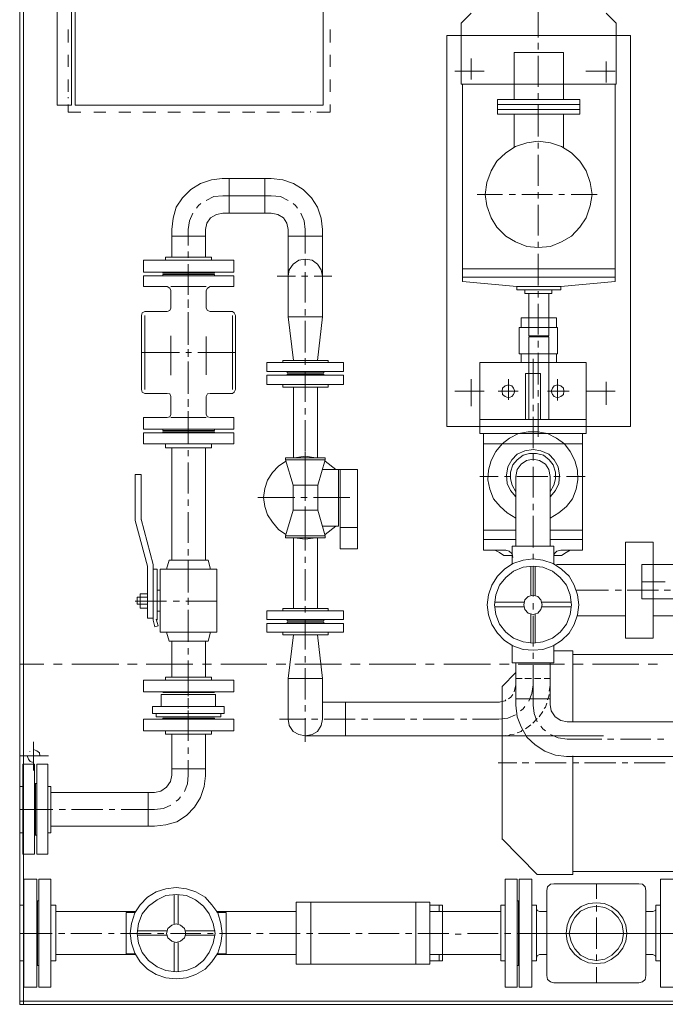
# Model space of a CAD drawing. Header units: inches. Extents: x 0 to 1564127, y -23460 to 23144100.
# Tile 63 of 215: x 252779 to 252893, y 193296 to 193469. Entities that reach past the tile are written whole.
import ezdxf

# ---------------------------------------------------------------- set-up
doc = ezdxf.new("R2010")
doc.units = ezdxf.units.IN
doc.header["$LTSCALE"] = 1800
doc.header["$MEASUREMENT"] = 0
doc.linetypes.add('HIDDEN', pattern=[0.375, 0.25, -0.125])
doc.layers.add('EQUIP', color=8, linetype='HIDDEN', lineweight=9)

msp = doc.modelspace()

# ---------------------------------------------------------------- linework, layer by layer
at = {"layer": 'EQUIP', "color": 8}
for points in [[(252778.66, 193583.1), (252778.66, 193295.6)], [(252779.32, 193583.1), (252779.32, 193295.6)], [(252788.44, 193579.25), (252788.44, 193454.3)], [(252832.23, 193454.3), (252832.23, 193579.25)], [(252785.29, 193502.47), (252785.29, 193454.3)], [(252787.78, 193502.47), (252787.78, 193454.3)], [(252870.2, 193472.2), (252870.2, 193466.23)], [(252858.36, 193470.51), (252856.57, 193468.73)], [(252882.19, 193470.51), (252883.97, 193468.73)], [(252787.21, 193467.6), (252787.21, 193465.34)], [(252833.45, 193465.34), (252833.45, 193467.6)], [(252856.57, 193468.73), (252856.57, 193458.01)], [(252883.97, 193468.73), (252883.97, 193458.01)], [(252854.08, 193466.56), (252854.08, 193397.58)], [(252886.46, 193466.56), (252854.08, 193466.56)], [(252886.46, 193466.56), (252886.46, 193397.58)], [(252870.2, 193465.25), (252870.2, 193464.12)], [(252787.21, 193463.18), (252787.21, 193461.07)], [(252833.45, 193461.07), (252833.45, 193463.18)], [(252858.36, 193462.52), (252858.36, 193458.81)], [(252865.93, 193463.56), (252865.93, 193455.29)], [(252874.62, 193463.56), (252865.93, 193463.56)], [(252870.2, 193462.99), (252870.2, 193457.54)], [(252874.62, 193463.56), (252874.62, 193455.29)], [(252882.19, 193461.96), (252882.19, 193458.25)], [(252860.62, 193460.27), (252855.45, 193460.27)], [(252883.74, 193460.27), (252878.57, 193460.27)], [(252787.21, 193458.81), (252787.21, 193456.65)], [(252833.45, 193456.65), (252833.45, 193458.81)], [(252883.97, 193458.01), (252856.57, 193458.01)], [(252856.81, 193458.01), (252856.81, 193423.14)], [(252883.74, 193458.01), (252883.74, 193423.14)], [(252787.21, 193455.52), (252787.21, 193455.66)], [(252877.53, 193455.29), (252863.01, 193455.29)], [(252863.01, 193452.7), (252863.01, 193455.29)], [(252870.2, 193456.41), (252870.2, 193455.29)], [(252877.53, 193452.7), (252877.53, 193455.29)], [(252785.29, 193454.3), (252787.78, 193454.3)], [(252787.21, 193454.39), (252787.21, 193453.03)], [(252788.44, 193454.3), (252832.23, 193454.3)], [(252833.45, 193453.03), (252833.45, 193454.39)], [(252877.53, 193454.39), (252863.01, 193454.39)], [(252877.53, 193453.5), (252863.01, 193453.5)], [(252870.2, 193454.3), (252870.2, 193448.75)], [(252787.21, 193453.03), (252789.47, 193453.03)], [(252791.73, 193453.03), (252793.89, 193453.03)], [(252796.14, 193453.03), (252798.26, 193453.03)], [(252800.42, 193453.03), (252802.67, 193453.03)], [(252804.79, 193453.03), (252807.04, 193453.03)], [(252809.21, 193453.03), (252811.37, 193453.03)], [(252813.62, 193453.03), (252815.74, 193453.03)], [(252817.99, 193453.03), (252820.16, 193453.03)], [(252822.27, 193453.03), (252824.53, 193453.03)], [(252826.69, 193453.03), (252828.85, 193453.03)], [(252829.98, 193453.03), (252829.98, 193453.17)], [(252831.1, 193453.03), (252833.45, 193453.03)], [(252877.53, 193452.7), (252863.01, 193452.7)], [(252865.93, 193452.7), (252865.93, 193446.83)], [(252874.62, 193452.7), (252874.62, 193446.83)], [(252879.7, 193438.51), (252879.37, 193440.62), (252878.66, 193442.69), (252877.53, 193444.38), (252876.08, 193445.84), (252874.29, 193446.97), (252872.36, 193447.63), (252870.2, 193447.95), (252868.18, 193447.63), (252866.16, 193446.97), (252864.47, 193445.84), (252862.87, 193444.38), (252861.88, 193442.69), (252861.09, 193440.62), (252860.85, 193438.51), (252861.09, 193436.49), (252861.88, 193434.42), (252862.87, 193432.73), (252864.47, 193431.18), (252866.16, 193430.14), (252868.18, 193429.35), (252870.2, 193429.16), (252872.36, 193429.35), (252874.29, 193430.14), (252876.08, 193431.18), (252877.53, 193432.73), (252878.66, 193434.42), (252879.37, 193436.49), (252879.7, 193438.51)], [(252870.2, 193447.63), (252870.2, 193446.64)], [(252870.2, 193445.51), (252870.2, 193440.06)], [(252814.38, 193441.33), (252812.5, 193441.09), (252810.57, 193440.44), (252808.88, 193439.4), (252807.42, 193437.95), (252806.29, 193436.25), (252805.73, 193434.33), (252805.49, 193432.31)], [(252814.38, 193441.33), (252823.07, 193441.33)], [(252815.64, 193435.22), (252815.64, 193441.33)], [(252821.94, 193435.22), (252821.94, 193441.33)], [(252832.09, 193432.31), (252831.86, 193434.33), (252831.2, 193436.25), (252830.17, 193437.95), (252828.71, 193439.4), (252827.02, 193440.44), (252825.09, 193441.09), (252823.07, 193441.33)], [(252814.52, 193438.27), (252812.92, 193438.18), (252811.56, 193437.48)], [(252814.52, 193438.27), (252823.07, 193438.27)], [(252826.03, 193437.48), (252824.67, 193438.18), (252823.07, 193438.27)], [(252863.91, 193438.51), (252859.39, 193438.51)], [(252866.16, 193438.51), (252865.03, 193438.51)], [(252872.69, 193438.51), (252867.29, 193438.51)], [(252870.2, 193438.93), (252870.2, 193437.8)], [(252874.85, 193438.51), (252873.82, 193438.51)], [(252880.59, 193438.51), (252875.98, 193438.51)], [(252810.66, 193436.91), (252810.24, 193436.58), (252809.86, 193436.11)], [(252827.72, 193436.11), (252827.35, 193436.58), (252826.92, 193436.91)], [(252870.2, 193436.68), (252870.2, 193431.27)], [(252809.21, 193435.22), (252808.64, 193433.86), (252808.41, 193432.31)], [(252814.52, 193435.22), (252813.39, 193434.98), (252812.35, 193434.42), (252811.7, 193433.43), (252811.46, 193432.31)], [(252814.52, 193435.22), (252823.07, 193435.22)], [(252826.03, 193432.31), (252825.79, 193433.43), (252825.23, 193434.42), (252824.2, 193434.98), (252823.07, 193435.22)], [(252829.04, 193432.31), (252828.85, 193433.86), (252828.29, 193435.22)], [(252805.49, 193427.47), (252805.49, 193432.31)], [(252805.49, 193431.18), (252811.46, 193431.18)], [(252808.41, 193429.49), (252808.41, 193432.31)], [(252811.46, 193427.47), (252811.46, 193432.31)], [(252826.03, 193416.94), (252826.03, 193432.31)], [(252826.03, 193431.18), (252832.09, 193431.18)], [(252829.04, 193428.12), (252829.04, 193432.31)], [(252832.09, 193416.94), (252832.09, 193432.31)], [(252870.2, 193430.14), (252870.2, 193429.16)], [(252804.37, 193427.47), (252812.5, 193427.47), (252812.5, 193426.9)], [(252804.37, 193427.47), (252804.37, 193426.9)], [(252808.41, 193427.32), (252808.41, 193428.45)], [(252870.2, 193428.03), (252870.2, 193422.48)], [(252800.51, 193426.9), (252816.44, 193426.9)], [(252800.51, 193426.9), (252800.51, 193424.83)], [(252808.41, 193420.79), (252808.41, 193426.2)], [(252816.44, 193426.9), (252816.44, 193424.83)], [(252832.09, 193424.08), (252831.86, 193425.21), (252831.2, 193426.2), (252830.31, 193426.9), (252829.04, 193427.09), (252827.91, 193426.9), (252826.92, 193426.2), (252826.22, 193425.21), (252826.03, 193424.08)], [(252829.04, 193425.96), (252829.04, 193427.09)], [(252800.51, 193424.83), (252816.44, 193424.83)], [(252800.51, 193424.18), (252816.44, 193424.18)], [(252800.51, 193422.25), (252800.51, 193424.18)], [(252803.9, 193424.83), (252803.9, 193424.65)], [(252803.9, 193424.65), (252813.06, 193424.65)], [(252803.9, 193424.18), (252803.9, 193424.41)], [(252803.9, 193424.41), (252813.06, 193424.41)], [(252808.41, 193421.03), (252808.41, 193424.41)], [(252813.06, 193424.83), (252813.06, 193424.65)], [(252813.06, 193424.18), (252813.06, 193424.41)], [(252816.44, 193422.25), (252816.44, 193424.18)], [(252824.1, 193424.08), (252827.35, 193424.08)], [(252828.38, 193424.08), (252829.51, 193424.08)], [(252829.04, 193419.43), (252829.04, 193424.83)], [(252830.63, 193424.08), (252833.78, 193424.08)], [(252883.74, 193425.4), (252856.81, 193425.4)], [(252883.74, 193423.94), (252856.81, 193423.94)], [(252800.51, 193422.25), (252804.7, 193422.25)], [(252805.35, 193421.59), (252805.17, 193422.01), (252804.7, 193422.25)], [(252805.35, 193422.25), (252811.56, 193422.25)], [(252812.26, 193422.25), (252811.79, 193422.01), (252811.56, 193421.59)], [(252812.26, 193422.25), (252816.44, 193422.25)], [(252866.4, 193422.25), (252856.81, 193423.14)], [(252866.4, 193422.25), (252866.4, 193421.69)], [(252874.15, 193422.25), (252866.4, 193422.25)], [(252874.15, 193422.25), (252883.74, 193423.14)], [(252874.15, 193422.25), (252874.15, 193421.69)], [(252805.35, 193418.44), (252805.35, 193421.59)], [(252811.56, 193418.44), (252811.56, 193421.59)], [(252874.15, 193421.69), (252866.4, 193421.69)], [(252867.85, 193421.69), (252867.85, 193421.03)], [(252872.6, 193421.03), (252867.85, 193421.03)], [(252868.51, 193421.03), (252868.51, 193413.56)], [(252870.2, 193421.45), (252870.2, 193420.32)], [(252872.04, 193421.03), (252872.04, 193413.56)], [(252872.6, 193421.69), (252872.6, 193421.03)], [(252808.41, 193418.87), (252808.41, 193419.99)], [(252808.41, 193418.54), (252808.41, 193419.67)], [(252870.2, 193419.2), (252870.2, 193413.79)], [(252800.75, 193417.88), (252800.28, 193417.64), (252800.18, 193417.17)], [(252800.18, 193404.11), (252800.18, 193417.17)], [(252804.7, 193417.88), (252800.75, 193417.88)], [(252800.75, 193404.11), (252800.75, 193417.17)], [(252804.7, 193417.88), (252805.17, 193418.07), (252805.35, 193418.44)], [(252808.41, 193412.33), (252808.41, 193417.74)], [(252808.41, 193412.01), (252808.41, 193417.5)], [(252811.56, 193418.44), (252811.79, 193418.07), (252812.26, 193417.88)], [(252816.21, 193417.88), (252812.26, 193417.88)], [(252816.77, 193417.17), (252816.54, 193417.64), (252816.21, 193417.88)], [(252816.21, 193404.11), (252816.21, 193417.17)], [(252816.77, 193404.11), (252816.77, 193417.17)], [(252827.02, 193409.19), (252826.03, 193416.94)], [(252831.2, 193409.19), (252832.09, 193416.94), (252826.03, 193416.94)], [(252829.04, 193417.17), (252829.04, 193418.3)], [(252829.04, 193410.64), (252829.04, 193416.19)], [(252866.82, 193415.06), (252866.82, 193410.41)], [(252873.59, 193415.06), (252866.82, 193415.06)], [(252867.2, 193416.75), (252867.2, 193415.06)], [(252873.4, 193416.75), (252867.2, 193416.75)], [(252873.4, 193416.75), (252873.4, 193415.06)], [(252873.59, 193415.06), (252873.59, 193410.41)], [(252805.35, 193406.6), (252805.35, 193413.56)], [(252811.56, 193406.7), (252811.56, 193413.46)], [(252872.04, 193413.56), (252868.51, 193413.56)], [(252868.51, 193413.37), (252868.51, 193398.8)], [(252872.04, 193413.37), (252868.51, 193413.37)], [(252872.04, 193413.37), (252872.04, 193398.8)], [(252870.2, 193412.66), (252870.2, 193411.54)], [(252806.86, 193410.64), (252800.18, 193410.64)], [(252808.97, 193410.64), (252807.98, 193410.64)], [(252808.41, 193410.08), (252808.41, 193411.21)], [(252808.41, 193409.84), (252808.41, 193410.88)], [(252816.77, 193410.64), (252810.1, 193410.64)], [(252873.59, 193410.41), (252866.82, 193410.41)], [(252867.2, 193410.41), (252867.2, 193408.86)], [(252870.2, 193410.55), (252870.2, 193405)], [(252873.4, 193410.41), (252873.4, 193408.86)], [(252808.41, 193403.55), (252808.41, 193409.04)], [(252808.41, 193403.31), (252808.41, 193408.72)], [(252835.8, 193407.26), (252835.8, 193408.86), (252822.27, 193408.86), (252822.27, 193407.26)], [(252825.09, 193408.86), (252825.09, 193409.19)], [(252833.13, 193409.19), (252825.09, 193409.19)], [(252829.04, 193408.48), (252829.04, 193409.61)], [(252833.13, 193408.86), (252833.13, 193409.19)], [(252859.86, 193408.86), (252859.86, 193396.31)], [(252878.66, 193408.86), (252859.86, 193408.86)], [(252873.4, 193408.86), (252867.2, 193408.86)], [(252869.31, 193409.51), (252869.31, 193402.51)], [(252878.66, 193408.86), (252878.66, 193396.31)], [(252835.8, 193407.26), (252822.27, 193407.26)], [(252835.8, 193405), (252835.8, 193406.6), (252822.27, 193406.6), (252822.27, 193405)], [(252825.89, 193407.02), (252825.89, 193407.26)], [(252832.33, 193407.02), (252825.89, 193407.02)], [(252825.89, 193406.79), (252825.89, 193406.6)], [(252832.33, 193406.79), (252825.89, 193406.79)], [(252829.04, 193401.95), (252829.04, 193407.35)], [(252832.33, 193407.02), (252832.33, 193407.26)], [(252832.33, 193406.79), (252832.33, 193406.6)], [(252867.95, 193406.93), (252867.95, 193398.8)], [(252870.58, 193406.93), (252867.95, 193406.93)], [(252870.58, 193406.93), (252870.58, 193398.8)], [(252835.8, 193405), (252822.27, 193405)], [(252825.09, 193405), (252825.09, 193404.53)], [(252833.13, 193405), (252833.13, 193404.53)], [(252858.36, 193405.9), (252858.36, 193401.15)], [(252866.07, 193403.78), (252865.83, 193404.35), (252865.5, 193404.77), (252864.94, 193404.91), (252864.38, 193404.77), (252863.91, 193404.35), (252863.81, 193403.78), (252863.91, 193403.22), (252864.38, 193402.84), (252864.94, 193402.65), (252865.5, 193402.84), (252865.83, 193403.22), (252866.07, 193403.78)], [(252864.94, 193405.9), (252864.94, 193402.28)], [(252874.71, 193403.78), (252874.62, 193404.35), (252874.15, 193404.77), (252873.59, 193404.91), (252873.02, 193404.77), (252872.69, 193404.35), (252872.46, 193403.78), (252872.69, 193403.22), (252873.02, 193402.84), (252873.59, 193402.65), (252874.15, 193402.84), (252874.62, 193403.22), (252874.71, 193403.78)], [(252873.59, 193405.9), (252873.59, 193402.18)], [(252882.19, 193405.47), (252882.19, 193401.38)], [(252800.18, 193404.11), (252800.28, 193403.64), (252800.75, 193403.41)], [(252804.7, 193403.41), (252800.75, 193403.41)], [(252805.35, 193402.84), (252805.17, 193403.31), (252804.7, 193403.41)], [(252812.26, 193403.41), (252811.79, 193403.31), (252811.56, 193402.84)], [(252816.21, 193403.41), (252812.26, 193403.41)], [(252816.21, 193403.41), (252816.54, 193403.64), (252816.77, 193404.11)], [(252833.13, 193404.53), (252825.09, 193404.53)], [(252827.02, 193392.03), (252827.02, 193404.53)], [(252831.2, 193392.03), (252831.2, 193404.53)], [(252860.62, 193403.78), (252855.45, 193403.78)], [(252866.63, 193403.78), (252863.11, 193403.78)], [(252870.2, 193403.97), (252870.2, 193402.84)], [(252875.65, 193403.78), (252871.8, 193403.78)], [(252883.74, 193403.78), (252878.57, 193403.78)], [(252805.35, 193399.69), (252805.35, 193402.84)], [(252808.41, 193401.38), (252808.41, 193402.42)], [(252808.41, 193401.06), (252808.41, 193402.18)], [(252811.56, 193399.69), (252811.56, 193402.84)], [(252869.31, 193401.38), (252869.31, 193400.26)], [(252870.2, 193401.71), (252870.2, 193395.75)], [(252804.7, 193399.13), (252805.17, 193399.27), (252805.35, 193399.69)], [(252808.41, 193396.87), (252808.41, 193400.26)], [(252808.41, 193394.52), (252808.41, 193399.93)], [(252811.56, 193399.69), (252811.79, 193399.27), (252812.26, 193399.13)], [(252829.04, 193399.69), (252829.04, 193400.82)], [(252800.51, 193399.13), (252800.51, 193397.11)], [(252800.51, 193399.13), (252804.7, 193399.13)], [(252805.35, 193399.13), (252811.56, 193399.13)], [(252812.26, 193399.13), (252816.44, 193399.13)], [(252816.44, 193399.13), (252816.44, 193397.11)], [(252829.04, 193393.16), (252829.04, 193398.71)], [(252878.66, 193398.8), (252859.86, 193398.8)], [(252869.31, 193399.27), (252869.31, 193393.73)], [(252800.51, 193397.11), (252816.44, 193397.11)], [(252800.51, 193396.45), (252816.44, 193396.45)], [(252800.51, 193394.52), (252800.51, 193396.45)], [(252803.9, 193397.11), (252803.9, 193396.87)], [(252803.9, 193396.87), (252813.06, 193396.87)], [(252803.9, 193396.45), (252803.9, 193396.64)], [(252803.9, 193396.64), (252813.06, 193396.64)], [(252813.06, 193397.11), (252813.06, 193396.87)], [(252813.06, 193396.45), (252813.06, 193396.64)], [(252816.44, 193394.52), (252816.44, 193396.45)], [(252886.46, 193397.58), (252854.08, 193397.58)], [(252878.66, 193396.31), (252859.86, 193396.31)], [(252860.52, 193396.31), (252860.52, 193375.77)], [(252872.27, 193381.41), (252873.82, 193382.35), (252875.18, 193383.48), (252876.22, 193384.8), (252876.88, 193386.49), (252877.2, 193388.18), (252877.11, 193389.87), (252876.64, 193391.56), (252875.84, 193393.16), (252874.85, 193394.52), (252873.4, 193395.51), (252871.8, 193396.31), (252870.11, 193396.64), (252868.42, 193396.64), (252866.73, 193396.31), (252865.13, 193395.51), (252863.81, 193394.52), (252862.68, 193393.16), (252861.88, 193391.56), (252861.42, 193389.87), (252861.32, 193388.18), (252861.65, 193386.49), (252862.31, 193384.8), (252863.44, 193383.48), (252864.7, 193382.35), (252866.26, 193381.41)], [(252878, 193396.31), (252878, 193375.77)], [(252800.51, 193394.52), (252816.44, 193394.52)], [(252804.37, 193393.82), (252812.5, 193393.82), (252812.5, 193394.52)], [(252804.37, 193393.82), (252804.37, 193394.52)], [(252878, 193394.52), (252860.52, 193394.52)], [(252805.49, 193373.99), (252805.49, 193393.82)], [(252808.41, 193392.36), (252808.41, 193393.4)], [(252811.46, 193373.99), (252811.46, 193393.82)], [(252829.04, 193386.72), (252829.04, 193393.07)], [(252872.27, 193385.17), (252873.26, 193386.3), (252873.82, 193387.52), (252873.96, 193388.98), (252873.73, 193390.44), (252873.02, 193391.7), (252872.04, 193392.69), (252870.67, 193393.26), (252869.31, 193393.49), (252867.85, 193393.26), (252866.49, 193392.69), (252865.5, 193391.7), (252864.8, 193390.44), (252864.56, 193388.98), (252864.7, 193387.52), (252865.27, 193386.3), (252866.26, 193385.17)], [(252872.27, 193386.07), (252872.93, 193387.19), (252873.26, 193388.32), (252873.26, 193389.54), (252872.83, 193390.81), (252872.13, 193391.7), (252871.14, 193392.5), (252869.87, 193392.83), (252868.65, 193392.83), (252867.52, 193392.5), (252866.49, 193391.7), (252865.69, 193390.81), (252865.27, 193389.54), (252865.27, 193388.32), (252865.6, 193387.19), (252866.26, 193386.07)], [(252869.31, 193392.69), (252869.31, 193391.56)], [(252808.41, 193385.74), (252808.41, 193391.23)], [(252825.65, 193391.47), (252824.34, 193390.58), (252823.3, 193389.45), (252822.41, 193388.09), (252821.94, 193386.63), (252821.71, 193385.03), (252821.94, 193383.48), (252822.41, 193381.98), (252823.3, 193380.66), (252824.34, 193379.39), (252825.65, 193378.5)], [(252825.56, 193392.03), (252832.56, 193392.03)], [(252825.56, 193392.03), (252825.56, 193391.7)], [(252825.56, 193391.7), (252832.56, 193391.7)], [(252826.92, 193387.19), (252825.56, 193391.7)], [(252830.96, 193392.03), (252829.04, 193392.36), (252827.16, 193392.03)], [(252829.04, 193391), (252829.04, 193392.03)], [(252832.56, 193391.7), (252831.29, 193387.19)], [(252832.56, 193392.03), (252832.56, 193391.7)], [(252834.49, 193390.01), (252832.56, 193391.47)], [(252872.27, 193388.74), (252872.04, 193390.01), (252871.47, 193390.91), (252870.44, 193391.56), (252869.31, 193391.8), (252868.09, 193391.56), (252867.2, 193390.91), (252866.49, 193390.01), (252866.26, 193388.74)], [(252800.09, 193381.08), (252800.09, 193389.12), (252799.06, 193389.12), (252799.06, 193380.99)], [(252829.04, 193384.47), (252829.04, 193389.87)], [(252832.09, 193390.01), (252838.29, 193390.01)], [(252834.91, 193379.96), (252834.91, 193390.01)], [(252835.24, 193376.01), (252835.24, 193390.01)], [(252838.29, 193376.01), (252838.29, 193390.01)], [(252869.31, 193390.44), (252869.31, 193385.03)], [(252863.11, 193388.74), (252859.86, 193388.74)], [(252865.27, 193388.74), (252864.23, 193388.74)], [(252866.26, 193388.74), (252866.26, 193376.48)], [(252871.89, 193388.74), (252866.4, 193388.74)], [(252872.27, 193388.74), (252872.27, 193376.48)], [(252874.06, 193388.74), (252872.93, 193388.74)], [(252878.47, 193388.74), (252875.18, 193388.74)], [(252826.92, 193387.19), (252831.29, 193387.19)], [(252826.92, 193382.78), (252826.92, 193387.19)], [(252829.04, 193384.47), (252829.04, 193385.6)], [(252831.29, 193382.78), (252831.29, 193387.19)], [(252808.41, 193383.57), (252808.41, 193384.7)], [(252820.72, 193385.03), (252827.25, 193385.03)], [(252828.29, 193385.03), (252829.41, 193385.03)], [(252830.54, 193385.03), (252836.93, 193385.03)], [(252869.31, 193383.9), (252869.31, 193382.78)], [(252808.41, 193377.04), (252808.41, 193382.45)], [(252826.92, 193382.78), (252825.56, 193378.26)], [(252826.92, 193382.78), (252831.29, 193382.78)], [(252829.04, 193377.04), (252829.04, 193383.48)], [(252829.04, 193382.21), (252829.04, 193383.34)], [(252832.56, 193378.26), (252831.29, 193382.78)], [(252801.22, 193372.95), (252799.06, 193380.99)], [(252802.2, 193373.19), (252800.09, 193381.23)], [(252829.04, 193375.68), (252829.04, 193381.08)], [(252869.31, 193381.79), (252869.31, 193376.24)], [(252832.09, 193379.96), (252834.91, 193379.96)], [(252832.56, 193378.5), (252834.49, 193379.96)], [(252835.24, 193379.72), (252838.29, 193379.72)], [(252866.26, 193379.3), (252860.52, 193379.3)], [(252878, 193379.3), (252872.27, 193379.3)], [(252825.56, 193378.26), (252832.56, 193378.26)], [(252825.56, 193377.94), (252825.56, 193378.26)], [(252825.56, 193377.94), (252832.56, 193377.94)], [(252827.02, 193365.44), (252827.02, 193377.94)], [(252827.16, 193377.94), (252829.04, 193377.7), (252830.96, 193377.94)], [(252831.2, 193365.44), (252831.2, 193377.94)], [(252832.56, 193377.94), (252832.56, 193378.26)], [(252866.26, 193377.61), (252860.52, 193377.61)], [(252878, 193377.61), (252872.27, 193377.61)], [(252885.57, 193377.14), (252885.57, 193360.22)], [(252890.5, 193377.14), (252885.57, 193377.14)], [(252890.5, 193377.14), (252890.5, 193360.22)], [(252808.41, 193374.79), (252808.41, 193375.92)], [(252835.24, 193376.01), (252838.29, 193376.01)], [(252864.47, 193375.77), (252860.52, 193375.77)], [(252862.54, 193375.77), (252863.34, 193375.35), (252864.14, 193374.79)], [(252865.69, 193374.46), (252865.6, 193375.12), (252865.03, 193375.59), (252864.47, 193375.77)], [(252865.6, 193373.33), (252865.6, 193376.48)], [(252872.93, 193376.48), (252865.6, 193376.48)], [(252869.31, 193375.12), (252869.31, 193374.08)], [(252872.93, 193373.33), (252872.93, 193376.48)], [(252874.15, 193375.77), (252873.49, 193375.59), (252873.02, 193375.12), (252872.93, 193374.46)], [(252878, 193375.77), (252874.15, 193375.77)], [(252874.29, 193374.79), (252875.09, 193375.35), (252875.84, 193375.77)], [(252805.02, 193373.99), (252804.6, 193372.39)], [(252805.02, 193373.99), (252811.93, 193373.99)], [(252808.41, 193368.44), (252808.41, 193373.99)], [(252808.41, 193368.26), (252808.41, 193373.75)], [(252811.93, 193373.99), (252812.35, 193372.39)], [(252829.04, 193373.52), (252829.04, 193374.55)], [(252869.31, 193374.22), (252867.52, 193373.99), (252865.69, 193373.42), (252864.23, 193372.39), (252863.01, 193371.17), (252861.98, 193369.57), (252861.42, 193367.88), (252861.18, 193366.09), (252861.42, 193364.31), (252861.98, 193362.62), (252863.01, 193361.11), (252864.23, 193359.8), (252865.69, 193358.86), (252867.52, 193358.2), (252869.31, 193358.1), (252871, 193358.2), (252872.83, 193358.86), (252874.29, 193359.8), (252875.65, 193361.11), (252876.55, 193362.62), (252877.11, 193364.31), (252877.35, 193366.09), (252877.11, 193367.88), (252876.55, 193369.57), (252875.65, 193371.17), (252874.29, 193372.39), (252872.83, 193373.42), (252871, 193373.99), (252869.31, 193374.22)], [(252865.6, 193374.79), (252864.14, 193374.79)], [(252874.29, 193374.79), (252872.93, 193374.79)], [(252802.2, 193363.74), (252801.22, 193363.74), (252801.22, 193372.95)], [(252802.2, 193363.37), (252802.2, 193373.19)], [(252802.2, 193372.39), (252802.91, 193372.39)], [(252802.91, 193363.37), (252802.91, 193372.39)], [(252803.47, 193361.25), (252803.47, 193372.39)], [(252803.47, 193372.39), (252813.48, 193372.39)], [(252813.48, 193361.25), (252813.48, 193372.39)], [(252829.04, 193366.89), (252829.04, 193372.39)], [(252869.31, 193372.95), (252867.52, 193372.77), (252865.83, 193372.06), (252864.47, 193370.93), (252863.34, 193369.57), (252862.68, 193367.88), (252862.45, 193366.09), (252862.68, 193364.4), (252863.34, 193362.71), (252864.47, 193361.25), (252865.83, 193360.22), (252867.52, 193359.56), (252869.31, 193359.33), (252871, 193359.56), (252872.69, 193360.22), (252874.06, 193361.25), (252875.18, 193362.71), (252875.84, 193364.4), (252876.08, 193366.09), (252875.84, 193367.88), (252875.18, 193369.57), (252874.06, 193370.93), (252872.69, 193372.06), (252871, 193372.77), (252869.31, 193372.95)], [(252868.89, 193367.79), (252868.89, 193372.95)], [(252869.31, 193372.95), (252869.31, 193367.55)], [(252869.64, 193367.79), (252869.64, 193372.95)], [(252873.4, 193373.19), (252885.57, 193373.19)], [(252888.48, 193373.19), (252888.48, 193367.13)], [(252888.48, 193373.19), (252909.68, 193373.19)], [(252890.5, 193373.19), (252926.83, 193373.19)], [(252888.48, 193370.13), (252892.57, 193370.13)], [(252802.91, 193368.68), (252803.47, 193368.68)], [(252876.97, 193368.68), (252882.61, 193368.68)], [(252883.74, 193368.68), (252884.86, 193368.68)], [(252885.9, 193368.68), (252891.44, 193368.68)], [(252892.43, 193368.68), (252893.56, 193368.68)], [(252799.06, 193366.75), (252804.6, 193366.75)], [(252799.38, 193366.19), (252799.38, 193367.46)], [(252799.38, 193367.46), (252801.22, 193367.46)], [(252799.95, 193368.02), (252801.22, 193368.02)], [(252799.95, 193365.53), (252799.95, 193368.02)], [(252805.73, 193366.75), (252806.86, 193366.75)], [(252807.98, 193366.75), (252813.48, 193366.75)], [(252808.41, 193366.19), (252808.41, 193367.32)], [(252808.41, 193366.09), (252808.41, 193367.22)], [(252867.62, 193366.56), (252862.45, 193366.56)], [(252869.31, 193367.79), (252868.42, 193367.55), (252867.85, 193366.99), (252867.62, 193366.09), (252867.85, 193365.29), (252868.42, 193364.64), (252869.31, 193364.4), (252870.11, 193364.64), (252870.67, 193365.29), (252870.91, 193366.09), (252870.67, 193366.99), (252870.11, 193367.55), (252869.31, 193367.79)], [(252869.31, 193366.42), (252869.31, 193365.29)], [(252876.08, 193366.56), (252870.91, 193366.56)], [(252888.48, 193367.13), (252909.68, 193367.13)], [(252799.38, 193366.19), (252801.22, 193366.19)], [(252799.95, 193365.53), (252801.22, 193365.53)], [(252802.91, 193364.97), (252803.47, 193364.97)], [(252808.41, 193359.66), (252808.41, 193365.2)], [(252808.41, 193359.56), (252808.41, 193364.97)], [(252835.8, 193363.51), (252835.8, 193365.06), (252822.27, 193365.06), (252822.27, 193363.51)], [(252833.13, 193365.44), (252825.09, 193365.44)], [(252825.09, 193365.06), (252825.09, 193365.44)], [(252829.04, 193364.73), (252829.04, 193365.86)], [(252833.13, 193365.06), (252833.13, 193365.44)], [(252867.62, 193365.76), (252862.45, 193365.76)], [(252876.08, 193365.76), (252870.91, 193365.76)], [(252802.2, 193363.37), (252802.53, 193362.24)], [(252802.53, 193362.24), (252803.1, 193362.38), (252802.77, 193363.6)], [(252835.8, 193363.51), (252822.27, 193363.51)], [(252825.89, 193363.27), (252825.89, 193363.51)], [(252832.33, 193363.27), (252825.89, 193363.27)], [(252825.89, 193363.04), (252825.89, 193362.8)], [(252832.33, 193363.04), (252825.89, 193363.04)], [(252829.04, 193358.2), (252829.04, 193363.6)], [(252832.33, 193363.27), (252832.33, 193363.51)], [(252832.33, 193363.04), (252832.33, 193362.8)], [(252868.89, 193359.33), (252868.89, 193364.5)], [(252869.31, 193364.17), (252869.31, 193358.76)], [(252869.64, 193359.33), (252869.64, 193364.5)], [(252877.11, 193364.17), (252885.57, 193364.17)], [(252890.5, 193364.17), (252925.47, 193364.17)], [(252803.47, 193361.25), (252813.48, 193361.25)], [(252805.02, 193359.66), (252804.6, 193361.25)], [(252811.93, 193359.66), (252812.35, 193361.25)], [(252835.8, 193361.25), (252835.8, 193362.8), (252822.27, 193362.8), (252822.27, 193361.25)], [(252835.8, 193361.25), (252822.27, 193361.25)], [(252825.09, 193361.25), (252825.09, 193360.78)], [(252833.13, 193361.25), (252833.13, 193360.78)], [(252805.02, 193359.66), (252811.93, 193359.66)], [(252805.49, 193353.36), (252805.49, 193359.66)], [(252811.46, 193353.36), (252811.46, 193359.66)], [(252833.13, 193360.78), (252825.09, 193360.78)], [(252827.02, 193360.78), (252826.03, 193353.12)], [(252831.2, 193360.78), (252832.09, 193353.12), (252826.03, 193353.12)], [(252890.5, 193360.22), (252885.57, 193360.22)], [(252808.41, 193357.31), (252808.41, 193358.43)], [(252865.6, 193358.86), (252865.6, 193355.85)], [(252872.93, 193358.86), (252872.93, 193355.85), (252865.6, 193355.85)], [(252872.93, 193357.96), (252876.31, 193357.96)], [(252876.31, 193345.46), (252876.31, 193357.96)], [(252808.41, 193350.77), (252808.41, 193356.27)], [(252829.04, 193355.94), (252829.04, 193357.07)], [(252869.31, 193357.63), (252869.31, 193356.6)], [(252876.31, 193357.31), (252935.19, 193357.31)], [(252778.66, 193355.61), (252782.94, 193355.61)], [(252784.63, 193355.61), (252786.18, 193355.61)], [(252787.87, 193355.61), (252796.14, 193355.61)], [(252797.69, 193355.61), (252799.38, 193355.61)], [(252800.98, 193355.61), (252809.21, 193355.61)], [(252810.9, 193355.61), (252812.5, 193355.61)], [(252814.19, 193355.61), (252822.27, 193355.61)], [(252823.96, 193355.61), (252825.65, 193355.61)], [(252827.25, 193355.61), (252835.48, 193355.61)], [(252829.04, 193349.41), (252829.04, 193354.91)], [(252837.07, 193355.61), (252838.76, 193355.61)], [(252840.32, 193355.61), (252848.59, 193355.61)], [(252850.28, 193355.61), (252851.83, 193355.61)], [(252853.52, 193355.61), (252861.74, 193355.61)], [(252863.34, 193355.61), (252865.03, 193355.61)], [(252866.26, 193355.85), (252866.26, 193348.38), (252866.49, 193346.36), (252867.2, 193344.57), (252868.18, 193342.74), (252869.64, 193341.38), (252871.33, 193340.25), (252873.26, 193339.59), (252875.18, 193339.35)], [(252866.63, 193355.61), (252874.85, 193355.61)], [(252869.31, 193355.47), (252869.31, 193348.38), (252869.45, 193346.92), (252870.01, 193345.46)], [(252872.27, 193355.85), (252872.27, 193348.52), (252872.46, 193347.39), (252873.16, 193346.36), (252874.15, 193345.7), (252875.28, 193345.46)], [(252876.41, 193355.61), (252878.1, 193355.61)], [(252879.79, 193355.61), (252887.92, 193355.61)], [(252889.61, 193355.61), (252891.21, 193355.61)], [(252816.44, 193352.79), (252800.51, 193352.79)], [(252800.51, 193350.77), (252800.51, 193352.79)], [(252812.5, 193353.36), (252804.37, 193353.36)], [(252804.37, 193352.79), (252804.37, 193353.36)], [(252808.41, 193349.98), (252808.41, 193353.36)], [(252812.5, 193352.79), (252812.5, 193353.36)], [(252816.44, 193350.77), (252816.44, 193352.79)], [(252826.03, 193345.93), (252826.03, 193353.12)], [(252832.09, 193345.93), (252832.09, 193353.12)], [(252863.81, 193351.67), (252866.26, 193354.16)], [(252866.26, 193353.12), (252867.38, 193353.12)], [(252867.85, 193353.12), (252868.98, 193353.12)], [(252869.54, 193353.12), (252870.67, 193353.12)], [(252871.24, 193353.12), (252872.27, 193353.12)], [(252816.44, 193350.77), (252800.51, 193350.77)], [(252863.81, 193324.69), (252863.81, 193351.67)], [(252865.93, 193350.77), (252866.26, 193352)], [(252868.51, 193349.08), (252869.07, 193350.45), (252869.31, 193352)], [(252872.13, 193350.87), (252872.27, 193351.9)], [(252803.66, 193350.3), (252813.25, 193350.3)], [(252803.66, 193348.14), (252803.66, 193350.3)], [(252813.06, 193350.63), (252803.9, 193350.63)], [(252808.41, 193348.61), (252808.41, 193349.65)], [(252813.25, 193348.14), (252813.25, 193350.3)], [(252863.25, 193348.94), (252864.38, 193349.18), (252864.47, 193349.32)], [(252864.94, 193349.51), (252865.36, 193349.83), (252865.69, 193350.3)], [(252872.27, 193349.51), (252866.26, 193349.51)], [(252871.8, 193349.32), (252872.04, 193349.98), (252872.13, 193350.3)], [(252802.11, 193348.14), (252814.75, 193348.14)], [(252802.11, 193346.92), (252802.11, 193348.14)], [(252808.41, 193347.81), (252808.41, 193348.85)], [(252808.41, 193342.08), (252808.41, 193347.48)], [(252814.75, 193346.92), (252814.75, 193348.14)], [(252829.04, 193347.25), (252829.04, 193348.38)], [(252832.09, 193348.94), (252863.34, 193348.94)], [(252836.18, 193342.97), (252836.18, 193348.94)], [(252867.05, 193347.39), (252867.52, 193347.72), (252867.85, 193348.14)], [(252871.24, 193347.81), (252871.47, 193348.05), (252871.71, 193348.75)], [(252816.44, 193345.93), (252800.51, 193345.93)], [(252800.51, 193345.93), (252800.51, 193343.87)], [(252802.11, 193346.92), (252814.75, 193346.92)], [(252814.19, 193346.36), (252802.77, 193346.36), (252802.77, 193346.92)], [(252813.06, 193346.12), (252803.9, 193346.12)], [(252803.9, 193346.12), (252803.9, 193345.93)], [(252808.41, 193343.3), (252808.41, 193346.69)], [(252813.06, 193346.12), (252813.06, 193345.93)], [(252814.19, 193346.36), (252814.19, 193346.92)], [(252816.44, 193345.93), (252816.44, 193343.87)], [(252824.53, 193345.93), (252829.18, 193345.93)], [(252826.03, 193345.93), (252826.22, 193344.81), (252826.92, 193343.77), (252827.91, 193343.21), (252829.04, 193342.97), (252830.31, 193343.21), (252831.2, 193343.77), (252831.86, 193344.81), (252832.09, 193345.93)], [(252829.04, 193341.94), (252829.04, 193346.12)], [(252830.17, 193345.93), (252831.29, 193345.93)], [(252832.42, 193345.93), (252837.87, 193345.93)], [(252839, 193345.93), (252840.13, 193345.93)], [(252841.11, 193345.93), (252846.66, 193345.93)], [(252847.65, 193345.93), (252848.77, 193345.93)], [(252849.9, 193345.93), (252855.35, 193345.93)], [(252856.48, 193345.93), (252857.61, 193345.93)], [(252858.6, 193345.93), (252863.25, 193345.93)], [(252863.25, 193345.93), (252864.8, 193346.12), (252866.16, 193346.69)], [(252869.22, 193345.23), (252870.01, 193346.03)], [(252870.34, 193346.36), (252871, 193347.25)], [(252816.44, 193343.87), (252800.51, 193343.87)], [(252804.37, 193343.87), (252804.37, 193343.3)], [(252812.5, 193343.87), (252812.5, 193343.3)], [(252866.49, 193343.54), (252867.2, 193343.77), (252867.38, 193344.01)], [(252867.95, 193344.2), (252868.89, 193344.9)], [(252870.67, 193344.67), (252871, 193344.2), (252871.47, 193343.87)], [(252875.28, 193345.46), (252910.15, 193345.46)], [(252812.5, 193343.3), (252804.37, 193343.3)], [(252805.49, 193335.97), (252805.49, 193343.3)], [(252811.46, 193335.88), (252811.46, 193343.3)], [(252829.04, 193342.97), (252881.72, 193342.97)], [(252863.34, 193342.97), (252864.38, 193343.07)], [(252864.94, 193343.07), (252865.27, 193343.21), (252865.93, 193343.3)], [(252872.36, 193343.21), (252873.73, 193342.64), (252875.28, 193342.41)], [(252875.28, 193342.41), (252881.39, 193342.41)], [(252882.42, 193342.41), (252883.55, 193342.41)], [(252884.68, 193342.41), (252890.08, 193342.41)], [(252891.21, 193342.41), (252892.34, 193342.41)], [(252781.1, 193336.84), (252781.1, 193341.92)], [(252782.23, 193339.43), (252782.14, 193339.99), (252781.67, 193340.32), (252781.1, 193340.55)], [(252808.41, 193339.82), (252808.41, 193340.95)], [(252783.74, 193339.43), (252778.66, 193339.43)], [(252779.98, 193339.43), (252780.21, 193338.86), (252780.54, 193338.44), (252781.1, 193338.3)], [(252780.45, 193340.13), (252780.45, 193340.22)], [(252782.23, 193339.43), (252782.23, 193339.57)], [(252808.41, 193335.97), (252808.41, 193338.7)], [(252875.18, 193339.35), (252910.15, 193339.35)], [(252876.31, 193318.49), (252876.31, 193339.45)], [(252779.23, 193337.97), (252779.23, 193322.09)], [(252779.23, 193337.97), (252781.25, 193337.97)], [(252781.25, 193337.97), (252781.25, 193322.09)], [(252781.67, 193337.97), (252783.6, 193337.97)], [(252781.67, 193337.97), (252781.67, 193322.09)], [(252783.6, 193337.97), (252783.6, 193322.09)], [(252805.49, 193337.17), (252811.46, 193337.17)], [(252863.11, 193338.23), (252866.4, 193338.23)], [(252867.38, 193338.23), (252868.51, 193338.23)], [(252869.64, 193338.23), (252875.09, 193338.23)], [(252876.22, 193338.23), (252877.35, 193338.23)], [(252878.33, 193338.23), (252883.88, 193338.23)], [(252885.01, 193338.23), (252885.99, 193338.23)], [(252887.12, 193338.23), (252892.57, 193338.23)], [(252802.44, 193332.99), (252803.57, 193333.22), (252804.6, 193333.93), (252805.26, 193334.91), (252805.49, 193336.04)], [(252802.44, 193327.02), (252804.46, 193327.25), (252806.39, 193327.82), (252808.08, 193328.95), (252809.54, 193330.4), (252810.57, 193332.09), (252811.23, 193334.02), (252811.46, 193335.95)], [(252807.75, 193333.13), (252808.31, 193334.49), (252808.41, 193336.04)], [(252778.66, 193334.02), (252778.66, 193325.89)], [(252778.66, 193334.02), (252779.23, 193334.02)], [(252781.25, 193334.59), (252781.67, 193334.59)], [(252781.48, 193334.59), (252781.48, 193325.47)], [(252783.6, 193334.02), (252784.16, 193334.02)], [(252784.16, 193334.02), (252784.16, 193325.89)], [(252784.16, 193332.99), (252802.44, 193332.99)], [(252801.31, 193327.02), (252801.31, 193332.99)], [(252806.29, 193331.44), (252806.72, 193331.77), (252807.04, 193332.24)], [(252778.66, 193329.98), (252784.49, 193329.98)], [(252785.62, 193329.98), (252786.74, 193329.98)], [(252787.78, 193329.98), (252793.32, 193329.98)], [(252794.45, 193329.98), (252795.44, 193329.98)], [(252796.57, 193329.98), (252802.44, 193329.98)], [(252802.44, 193329.98), (252804.04, 193330.17), (252805.35, 193330.73)], [(252784.16, 193327.02), (252802.44, 193327.02)], [(252778.66, 193325.89), (252779.23, 193325.89)], [(252781.25, 193325.47), (252781.67, 193325.47)], [(252783.6, 193325.89), (252784.16, 193325.89)], [(252876.31, 193318.49), (252870.01, 193318.49), (252863.81, 193324.79)], [(252779.23, 193322.09), (252781.25, 193322.09)], [(252781.67, 193322.09), (252783.6, 193322.09)], [(252876.31, 193319.05), (252935.19, 193319.05)], [(252779.41, 193317.69), (252779.41, 193298.61), (252781.67, 193298.61)], [(252781.67, 193317.69), (252779.41, 193317.69)], [(252781.67, 193298.61), (252781.67, 193317.69)], [(252782.04, 193317.69), (252784.16, 193317.69)], [(252782.04, 193298.61), (252784.16, 193298.61), (252784.16, 193317.69)], [(252782.04, 193298.61), (252782.04, 193317.69)], [(252814.38, 193308.1), (252814.19, 193309.89), (252813.62, 193311.72), (252812.59, 193313.18), (252811.37, 193314.54), (252809.77, 193315.44), (252808.08, 193316), (252806.29, 193316.23), (252804.46, 193316), (252802.77, 193315.44), (252801.22, 193314.54), (252799.95, 193313.18), (252798.96, 193311.72), (252798.4, 193309.89), (252798.16, 193308.1), (252798.4, 193306.41), (252798.96, 193304.63), (252799.95, 193303.12), (252801.22, 193301.81), (252802.77, 193300.87), (252804.46, 193300.3), (252806.29, 193300.12), (252808.08, 193300.3), (252809.77, 193300.87), (252811.37, 193301.81), (252812.59, 193303.12), (252813.62, 193304.63), (252814.19, 193306.41), (252814.38, 193308.1)], [(252864.38, 193317.69), (252864.38, 193298.61), (252866.49, 193298.61)], [(252866.49, 193317.69), (252864.38, 193317.69)], [(252866.49, 193298.61), (252866.49, 193317.69)], [(252866.82, 193317.69), (252869.07, 193317.69)], [(252866.82, 193298.61), (252869.07, 193298.61), (252869.07, 193317.69)], [(252866.82, 193298.61), (252866.82, 193317.69)], [(252872.93, 193316.89), (252872.36, 193316.8), (252871.8, 193316.33), (252871.71, 193315.67)], [(252872.93, 193316.89), (252887.92, 193316.89)], [(252880.49, 193314.21), (252880.49, 193316.89)], [(252889.19, 193315.67), (252889.05, 193316.33), (252888.62, 193316.8), (252887.92, 193316.89)], [(252894.03, 193317.69), (252891.77, 193317.69)], [(252894.03, 193298.61), (252891.77, 193298.61), (252891.77, 193317.69)], [(252813.15, 193308.1), (252812.82, 193309.89), (252812.12, 193311.58), (252811.13, 193312.95), (252809.68, 193314.07), (252808.08, 193314.78), (252806.29, 193314.97), (252804.46, 193314.78), (252802.91, 193314.07), (252801.41, 193312.95), (252800.28, 193311.58), (252799.62, 193309.89), (252799.38, 193308.1), (252799.62, 193306.41), (252800.28, 193304.72), (252801.41, 193303.36), (252802.91, 193302.23), (252804.46, 193301.57), (252806.29, 193301.34), (252808.08, 193301.57), (252809.68, 193302.23), (252811.13, 193303.36), (252812.12, 193304.72), (252812.82, 193306.41), (252813.15, 193308.1)], [(252805.92, 193309.8), (252805.92, 193314.97)], [(252806.62, 193309.8), (252806.62, 193314.97)], [(252871.71, 193300.68), (252871.71, 193315.67)], [(252889.19, 193300.68), (252889.19, 193315.67)], [(252778.66, 193303.26), (252778.66, 193313.09), (252779.41, 193313.09)], [(252781.81, 193302.47), (252781.81, 193313.84)], [(252781.81, 193313.84), (252782.04, 193313.84)], [(252784.16, 193313.09), (252785.05, 193313.09), (252785.05, 193303.26)], [(252827.49, 193313.65), (252827.49, 193302.7)], [(252827.49, 193313.65), (252851.03, 193313.65)], [(252830.07, 193313.65), (252830.07, 193302.7)], [(252848.59, 193313.65), (252848.59, 193302.7)], [(252851.03, 193313.65), (252851.03, 193302.7)], [(252851.03, 193313.09), (252853.29, 193313.09)], [(252852.72, 193311.96), (252852.72, 193313.09)], [(252853.29, 193311.96), (252853.29, 193313.09)], [(252863.58, 193303.26), (252863.58, 193313.09), (252864.38, 193313.09)], [(252866.73, 193313.84), (252866.49, 193313.84)], [(252866.73, 193302.47), (252866.73, 193313.84)], [(252869.07, 193313.09), (252869.87, 193313.09), (252869.87, 193303.26)], [(252885.8, 193308.1), (252885.66, 193309.56), (252885.1, 193310.83), (252884.21, 193311.96), (252883.08, 193312.85), (252881.86, 193313.42), (252880.49, 193313.51), (252879.04, 193313.42), (252877.77, 193312.85), (252876.64, 193311.96), (252875.75, 193310.83), (252875.28, 193309.56), (252875.09, 193308.1), (252875.28, 193306.74), (252875.75, 193305.52), (252876.64, 193304.39), (252877.77, 193303.5), (252879.04, 193302.94), (252880.49, 193302.79), (252881.86, 193302.94), (252883.08, 193303.5), (252884.21, 193304.39), (252885.1, 193305.52), (252885.66, 193306.74), (252885.8, 193308.1)], [(252885.24, 193308.1), (252885.01, 193309.7), (252884.3, 193310.92), (252883.17, 193312.05), (252881.95, 193312.71), (252880.49, 193312.95), (252879.04, 193312.71), (252877.67, 193312.05), (252876.64, 193310.92), (252875.98, 193309.7), (252875.65, 193308.1), (252875.98, 193306.65), (252876.64, 193305.38), (252877.67, 193304.25), (252879.04, 193303.59), (252880.49, 193303.36), (252881.95, 193303.59), (252883.17, 193304.25), (252884.3, 193305.38), (252885.01, 193306.65), (252885.24, 193308.1)], [(252880.49, 193311.96), (252880.49, 193313.09)], [(252891.77, 193313.09), (252890.97, 193313.09), (252890.97, 193303.26)], [(252785.05, 193304.39), (252785.05, 193311.96), (252799.15, 193311.96)], [(252799.06, 193311.82), (252797.46, 193311.82)], [(252799.06, 193304.49), (252797.46, 193304.49), (252797.46, 193311.82)], [(252813.39, 193311.96), (252827.49, 193311.96)], [(252815.08, 193304.49), (252815.08, 193311.82), (252813.48, 193311.82)], [(252851.03, 193311.96), (252863.58, 193311.96)], [(252851.03, 193311.96), (252853.29, 193311.96)], [(252851.03, 193304.39), (252853.29, 193304.39), (252853.29, 193311.96)], [(252869.87, 193312.52), (252870.01, 193312.15), (252870.44, 193311.96)], [(252871.71, 193311.96), (252870.44, 193311.96)], [(252880.49, 193305.38), (252880.49, 193310.92)], [(252889.19, 193311.96), (252890.41, 193311.96)], [(252890.41, 193311.96), (252890.88, 193312.15), (252890.97, 193312.52)], [(252807.98, 193308.1), (252807.75, 193309), (252807.04, 193309.56), (252806.29, 193309.8), (252805.49, 193309.56), (252804.79, 193309), (252804.6, 193308.1), (252804.79, 193307.31), (252805.49, 193306.74), (252806.29, 193306.51), (252807.04, 193306.74), (252807.75, 193307.31), (252807.98, 193308.1)], [(252778.66, 193308.1), (252784.39, 193308.1)], [(252785.52, 193308.1), (252786.65, 193308.1)], [(252787.68, 193308.1), (252793.18, 193308.1)], [(252794.31, 193308.1), (252795.34, 193308.1)], [(252796.47, 193308.1), (252801.88, 193308.1)], [(252799.38, 193308.57), (252804.6, 193308.57)], [(252799.38, 193307.78), (252804.6, 193307.78)], [(252803, 193308.1), (252804.13, 193308.1)], [(252805.26, 193308.1), (252810.66, 193308.1)], [(252807.84, 193308.57), (252813.15, 193308.57)], [(252807.84, 193307.78), (252813.15, 193307.78)], [(252811.79, 193308.1), (252812.82, 193308.1)], [(252813.95, 193308.1), (252819.45, 193308.1)], [(252820.48, 193308.1), (252821.61, 193308.1)], [(252822.74, 193308.1), (252828.14, 193308.1)], [(252829.27, 193308.1), (252830.4, 193308.1)], [(252831.43, 193308.1), (252836.93, 193308.1)], [(252837.97, 193308.1), (252839.09, 193308.1)], [(252840.22, 193308.1), (252845.63, 193308.1)], [(252846.75, 193308.1), (252847.88, 193308.1)], [(252848.92, 193308.1), (252854.41, 193308.1)], [(252855.54, 193308.01), (252856.57, 193308.01)], [(252857.7, 193308.1), (252863.11, 193308.1)], [(252864.23, 193308.1), (252865.36, 193308.1)], [(252866.49, 193308.1), (252871.89, 193308.1)], [(252866.73, 193308.1), (252894.12, 193308.1)], [(252873.02, 193308.1), (252874.06, 193308.1)], [(252875.18, 193308.1), (252880.73, 193308.1)], [(252881.72, 193308.1), (252882.84, 193308.1)], [(252883.97, 193308.1), (252889.38, 193308.1)], [(252890.5, 193308.1), (252891.63, 193308.1)], [(252805.92, 193301.34), (252805.92, 193306.51)], [(252806.62, 193301.34), (252806.62, 193306.51)], [(252785.05, 193304.39), (252799.15, 193304.39)], [(252813.39, 193304.39), (252827.49, 193304.39)], [(252813.48, 193304.49), (252815.08, 193304.49)], [(252851.03, 193304.39), (252863.58, 193304.39)], [(252851.03, 193303.26), (252853.29, 193303.26), (252853.29, 193304.39)], [(252852.72, 193303.26), (252852.72, 193304.39)], [(252870.44, 193304.39), (252870.01, 193304.16), (252869.87, 193303.83)], [(252871.71, 193304.39), (252870.44, 193304.39)], [(252880.49, 193303.26), (252880.49, 193304.39)], [(252889.19, 193304.39), (252890.41, 193304.39)], [(252890.97, 193303.83), (252890.88, 193304.16), (252890.41, 193304.39)], [(252779.41, 193303.26), (252778.66, 193303.26)], [(252781.81, 193302.47), (252782.04, 193302.47)], [(252784.16, 193303.26), (252785.05, 193303.26)], [(252827.49, 193302.7), (252851.03, 193302.7)], [(252864.38, 193303.26), (252863.58, 193303.26)], [(252866.73, 193302.47), (252866.49, 193302.47)], [(252869.07, 193303.26), (252869.87, 193303.26)], [(252880.49, 193299.41), (252880.49, 193302.14)], [(252891.77, 193303.26), (252890.97, 193303.26)], [(252871.71, 193300.68), (252871.8, 193299.98), (252872.36, 193299.55), (252872.93, 193299.41), (252887.92, 193299.41)], [(252887.92, 193299.41), (252888.62, 193299.55), (252889.05, 193299.98), (252889.19, 193300.68)], [(252778.66, 193296.17), (253028.66, 193296.17)], [(252778.66, 193295.6), (253028.66, 193295.6)]]:
    msp.add_lwpolyline(points, dxfattribs=at)

doc.saveas('drawing.dxf')
